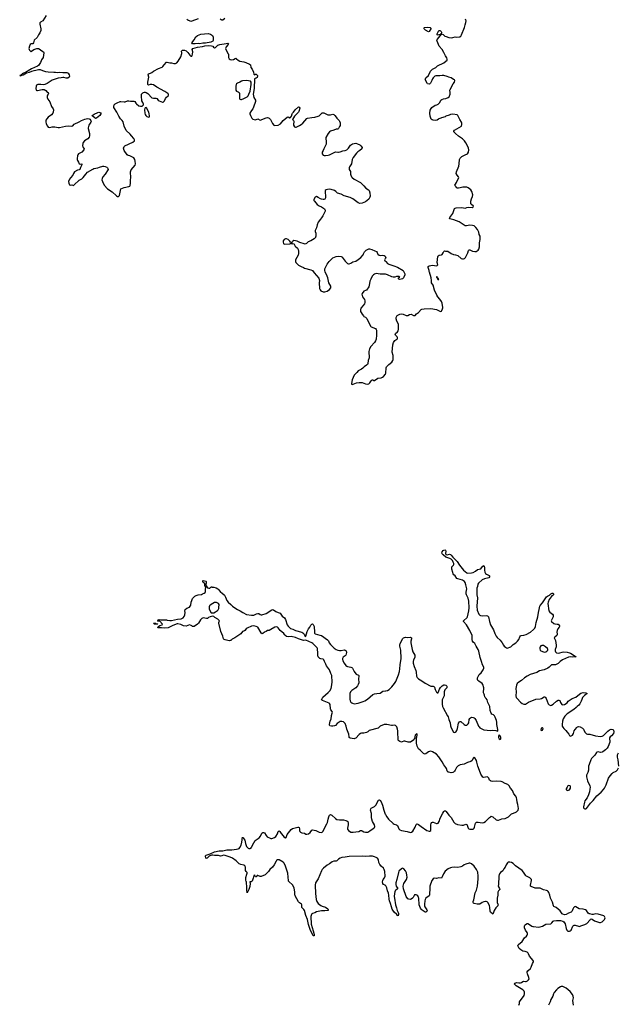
# Model space of a CAD drawing. Header units: inches. Extents: x 2143843 to 2212570, y 881249 to 1017455.
# Tile 23 of 54: x 2181030 to 2195708, y 922933 to 947058. Entities that reach past the tile are written whole.
import ezdxf

# ---------------------------------------------------------------- set-up
doc = ezdxf.new("R2010")
doc.units = ezdxf.units.IN
doc.header["$MEASUREMENT"] = 0
for name, color, linetype in [('C1982', 7, 'Continuous'), ('C1983', 7, 'Continuous'), ('C1984', 7, 'Continuous'), ('C1992', 7, 'Continuous'), ('C1993', 7, 'Continuous'), ('C1994', 7, 'Continuous')]:
    doc.layers.add(name, color=color, linetype=linetype)

msp = doc.modelspace()

# ---------------------------------------------------------------- linework, layer by layer
at = {"layer": 'C1982', "color": 6, "elevation": 400}
for points in [[(2190000, 929793), (2189970, 929793), (2189870, 929748), (2189817, 929703), (2189790, 929688), (2189629, 929651), (2189602, 929638), (2189567, 929610), (2189530, 929589), (2189470, 929577), (2189410, 929574), (2189390, 929568), (2189350, 929540), (2189270, 929456), (2189250, 929443), (2189230, 929437), (2189137, 929457), (2189111, 929471), (2189105, 929490), (2189099, 929550), (2189055, 929675), (2189039, 929750), (2189010, 929814), (2188970, 929852), (2188930, 929866), (2188890, 929859), (2188817, 929810), (2188770, 929762), (2188747, 929753), (2188710, 929746), (2188675, 929745), (2188638, 929758), (2188626, 929770), (2188624, 929790), (2188643, 929870), (2188667, 929930), (2188676, 930000)], [(2190000, 925840), (2189988, 925850), (2189950, 925870), (2189934, 925894), (2189927, 925930), (2189932, 925970), (2189946, 925994), (2189979, 926030), (2189993, 926070), (2189981, 926190), (2189970, 926233), (2189950, 926267), (2189890, 926316), (2189860, 926360), (2189837, 926410), (2189826, 926470), (2189819, 926490), (2189803, 926510), (2189772, 926532), (2189730, 926550), (2189680, 926560), (2189610, 926564), (2189510, 926558), (2189430, 926562), (2189110, 926557), (2189010, 926536), (2188930, 926527), (2188890, 926516), (2188849, 926491), (2188810, 926450), (2188790, 926442), (2188730, 926440), (2188694, 926426), (2188630, 926377), (2188570, 926342), (2188481, 926270), (2188450, 926237), (2188430, 926207), (2188347, 926010), (2188280, 925910), (2188271, 925849), (2188281, 925650), (2188300, 925500), (2188315, 925450), (2188347, 925407), (2188412, 925352), (2188450, 925335), (2188530, 925316), (2188589, 925270), (2188597, 925250), (2188590, 925232), (2188585, 925230), (2188510, 925221), (2188430, 925222), (2188310, 925201), (2188265, 925175), (2188210, 925160), (2188192, 925148), (2188184, 925136), (2188172, 925088), (2188178, 924898), (2188230, 924730), (2188250, 924641), (2188250, 924609), (2188230, 924610), (2188210, 924640), (2188150, 924769), (2188113, 924890), (2188089, 925010), (2188045, 925110), (2188015, 925235), (2188000, 925260), (2187962, 925290), (2187950, 925309), (2187947, 925367), (2187937, 925390), (2187890, 925418), (2187863, 925443), (2187786, 925590), (2187778, 925630), (2187775, 925690), (2187758, 925778), (2187728, 925850), (2187712, 925872), (2187641, 925930), (2187625, 925950), (2187619, 925970), (2187617, 926050), (2187602, 926150), (2187550, 926316), (2187513, 926390), (2187490, 926413), (2187390, 926472), (2187370, 926475), (2187348, 926472), (2187330, 926459), (2187318, 926442), (2187271, 926350), (2187230, 926294), (2187167, 926233), (2187130, 926184), (2187050, 926109), (2186950, 926067), (2186930, 926066), (2186870, 926091), (2186852, 926088), (2186830, 926056), (2186810, 926056), (2186790, 926105), (2186787, 926093), (2186770, 926087), (2186758, 926022), (2186727, 925953), (2186703, 925937), (2186673, 925930), (2186679, 925890), (2186670, 925823), (2186650, 925749), (2186610, 925662), (2186598, 925730), (2186600, 925790), (2186594, 925930), (2186585, 925945), (2186575, 925975), (2186573, 926010), (2186577, 926043), (2186598, 926122), (2186610, 926148), (2186610, 926166), (2186583, 926190), (2186570, 926209), (2186568, 926290), (2186550, 926325), (2186530, 926340), (2186450, 926360), (2186410, 926378), (2186341, 926450), (2186252, 926510), (2186190, 926538), (2186070, 926580), (2186030, 926585), (2185990, 926571), (2185950, 926565), (2185930, 926575), (2185901, 926581), (2185870, 926583), (2185810, 926578), (2185770, 926585), (2185730, 926585), (2185680, 926560), (2185630, 926515), (2185610, 926507), (2185595, 926515), (2185589, 926570), (2185599, 926590), (2185701, 926619), (2185810, 926671), (2185924, 926696), (2186010, 926696), (2186110, 926720), (2186230, 926719), (2186290, 926730), (2186350, 926732), (2186390, 926739), (2186410, 926750), (2186430, 926774), (2186461, 926830), (2186481, 926910), (2186490, 927032), (2186497, 927017), (2186510, 927011), (2186530, 926990), (2186550, 926956), (2186564, 926870), (2186590, 926800), (2186630, 926760), (2186650, 926752), (2186670, 926752), (2186710, 926772), (2186718, 926782), (2186768, 926892), (2186807, 926950), (2186906, 927014), (2186934, 927050), (2186970, 927127), (2186990, 927142), (2187010, 927146), (2187030, 927134), (2187072, 927070), (2187100, 927040), (2187170, 927002), (2187190, 926996), (2187210, 926995), (2187279, 927021), (2187310, 927042), (2187353, 927107), (2187370, 927168), (2187390, 927184), (2187410, 927169), (2187438, 927118), (2187490, 927058), (2187510, 927036), (2187550, 927011), (2187562, 927018), (2187588, 927092), (2187684, 927216), (2187722, 927238), (2187850, 927275), (2187870, 927274), (2187882, 927262), (2187891, 927231), (2187894, 927190), (2187900, 927170), (2187913, 927150), (2187930, 927139), (2187950, 927133), (2188010, 927128), (2188050, 927104), (2188070, 927100), (2188110, 927109), (2188150, 927143), (2188190, 927198), (2188210, 927206), (2188290, 927189), (2188370, 927149), (2188430, 927142), (2188450, 927152), (2188470, 927174), (2188518, 927282), (2188565, 927355), (2188575, 927385), (2188591, 927470), (2188610, 927526), (2188630, 927570), (2188650, 927583), (2188686, 927566), (2188770, 927485), (2188805, 927465), (2188870, 927455), (2188971, 927451), (2189030, 927440), (2189053, 927430), (2189072, 927410), (2189085, 927370), (2189084, 927330), (2189067, 927250), (2189070, 927222), (2189090, 927192), (2189150, 927154), (2189170, 927147), (2189210, 927148), (2189270, 927163), (2189349, 927171), (2189390, 927188), (2189410, 927190), (2189430, 927185), (2189470, 927162), (2189510, 927149), (2189550, 927147), (2189570, 927152), (2189619, 927181), (2189670, 927222), (2189714, 927246), (2189732, 927268), (2189737, 927290), (2189726, 927330), (2189683, 927410), (2189661, 927470), (2189655, 927510), (2189659, 927610), (2189635, 927690), (2189639, 927721), (2189645, 927735), (2189663, 927750), (2189730, 927779), (2189750, 927793), (2189766, 927814), (2189827, 927933), (2189850, 927945), (2189870, 927928), (2189890, 927896), (2189930, 927810), (2189962, 927690), (2189994, 927594), (2190000, 927584)]]:
    msp.add_lwpolyline(points, dxfattribs=at)
at = {"layer": 'C1983', "color": 6}
for points, elevation in [([(2189404, 940000), (2189395, 939990), (2189389, 939951), (2189390, 939905), (2189401, 939881), (2189430, 939846), (2189459, 939799), (2189470, 939787), (2189510, 939767), (2189538, 939738), (2189631, 939550), (2189651, 939530), (2189751, 939491), (2189770, 939470), (2189777, 939450), (2189781, 939330), (2189769, 939231), (2189754, 939186), (2189730, 939147), (2189643, 939050), (2189607, 938993), (2189591, 938930), (2189595, 938770), (2189575, 938710), (2189563, 938637), (2189555, 938610), (2189537, 938590), (2189473, 938550), (2189442, 938518), (2189410, 938495), (2189328, 938452), (2189296, 938410), (2189234, 938346), (2189207, 938290), (2189185, 938230), (2189165, 938145), (2189165, 938130), (2189170, 938126), (2189190, 938123), (2189210, 938127), (2189290, 938158), (2189352, 938168), (2189430, 938165), (2189510, 938135), (2189550, 938130), (2189590, 938135), (2189616, 938164), (2189650, 938213), (2189670, 938231), (2189690, 938231), (2189710, 938218), (2189730, 938218), (2189810, 938278), (2189890, 938282), (2189930, 938302), (2189950, 938318), (2189997, 938370), (2190000, 938377)], 500), ([(2188676, 930000), (2188677, 930010), (2188695, 930070), (2188696, 930090), (2188690, 930110), (2188658, 930150), (2188651, 930170), (2188642, 930282), (2188630, 930302), (2188618, 930310), (2188454, 930374), (2188432, 930390), (2188437, 930410), (2188464, 930456), (2188525, 930515), (2188597, 930570), (2188631, 930610), (2188664, 930670), (2188677, 930710), (2188694, 930830), (2188684, 930990), (2188659, 931039), (2188627, 931130), (2188550, 931230), (2188538, 931270), (2188507, 931330), (2188490, 931376), (2188470, 931392), (2188416, 931396), (2188390, 931406), (2188345, 931450), (2188340, 931470), (2188341, 931570), (2188332, 931610), (2188329, 931650), (2188322, 931670), (2188221, 931770), (2188194, 931790), (2188050, 931855), (2187990, 931847), (2187870, 931886), (2187790, 931921), (2187690, 931943), (2187610, 931936), (2187570, 931949), (2187534, 931974), (2187520, 931990), (2187510, 932016), (2187415, 932095), (2187370, 932159), (2187350, 932176), (2187330, 932181), (2187290, 932174), (2187190, 932113), (2187144, 932096), (2187106, 932090), (2187070, 932066), (2187030, 932054), (2186990, 932019), (2186970, 932013), (2186950, 932035), (2186871, 932171), (2186830, 932192), (2186770, 932203), (2186710, 932195), (2186609, 932150), (2186584, 932130), (2186550, 932088), (2186530, 932077), (2186490, 932068), (2186451, 932010), (2186430, 931991), (2186309, 931910), (2186241, 931879), (2186207, 931850), (2186190, 931843), (2186170, 931842), (2186070, 931860), (2186047, 931870), (2186031, 931890), (2186015, 931955), (2185964, 932070), (2185910, 932270), (2185910, 932292), (2185922, 932310), (2185928, 932330), (2185889, 932370), (2185813, 932413), (2185792, 932432), (2185770, 932441), (2185730, 932439), (2185702, 932430), (2185662, 932410), (2185646, 932394), (2185634, 932390), (2185610, 932388), (2185530, 932400), (2185494, 932386), (2185465, 932355), (2185412, 932270), (2185392, 932250), (2185310, 932192), (2185290, 932188), (2185270, 932193), (2185253, 932210), (2185238, 932218), (2185193, 932227), (2185110, 932202), (2185050, 932204), (2184983, 932243), (2184910, 932257), (2184890, 932255), (2184786, 932214), (2184707, 932170), (2184670, 932155), (2184589, 932149), (2184510, 932161), (2184445, 932155), (2184428, 932148), (2184418, 932170), (2184430, 932194), (2184468, 932212), (2184526, 932230), (2184535, 932250), (2184470, 932318), (2184423, 932323), (2184409, 932330), (2184423, 932337), (2184429, 932350), (2184450, 932359), (2184490, 932351), (2184510, 932355), (2184610, 932355), (2184630, 932353), (2184650, 932342), (2184710, 932341), (2184750, 932335), (2184830, 932357), (2184902, 932370), (2184990, 932378), (2185035, 932405), (2185063, 932437), (2185081, 932479), (2185085, 932530), (2185080, 932570), (2185090, 932610), (2185130, 932639), (2185194, 932666), (2185213, 932687), (2185224, 932716), (2185234, 932790), (2185247, 932830), (2185270, 932877), (2185290, 932904), (2185322, 932930), (2185359, 932950), (2185410, 932965), (2185484, 932976), (2185510, 932990), (2185554, 933006), (2185578, 933022), (2185587, 933050), (2185586, 933094), (2185594, 933154), (2185570, 933198), (2185566, 933246), (2185550, 933248), (2185530, 933265), (2185518, 933290), (2185518, 933310), (2185530, 933316), (2185598, 933298), (2185602, 933290), (2185602, 933250), (2185592, 933230), (2185598, 933218), (2185603, 933183), (2185618, 933158), (2185639, 933139), (2185670, 933128), (2185690, 933130), (2185710, 933146), (2185726, 933150), (2185730, 933174), (2185738, 933158), (2185753, 933153), (2185789, 933151), (2185850, 933136), (2185890, 933114), (2185915, 933090), (2185955, 933035), (2185990, 933015), (2186050, 932954), (2186078, 932910), (2186089, 932868), (2186108, 932828), (2186145, 932785), (2186211, 932731), (2186247, 932687), (2186309, 932649), (2186370, 932603), (2186436, 932576), (2186500, 932530), (2186590, 932488), (2186710, 932470), (2186770, 932469), (2186790, 932473), (2186840, 932500), (2186870, 932508), (2186890, 932506), (2186930, 932483), (2186950, 932477), (2186970, 932478), (2187070, 932505), (2187210, 932595), (2187230, 932605), (2187250, 932600), (2187310, 932557), (2187370, 932537), (2187413, 932513), (2187434, 932494), (2187470, 932442), (2187520, 932400), (2187545, 932365), (2187590, 932227), (2187610, 932197), (2187650, 932155), (2187670, 932142), (2187726, 932126), (2187790, 932094), (2187952, 932052), (2187976, 932036), (2188005, 932005), (2188030, 931948), (2188050, 931952), (2188079, 932070), (2188108, 932130), (2188143, 932170), (2188170, 932224), (2188190, 932247), (2188210, 932255), (2188230, 932238), (2188249, 932190), (2188256, 932050), (2188262, 932030), (2188279, 932010), (2188330, 931990), (2188390, 931981), (2188430, 931968), (2188580, 931860), (2188598, 931838), (2188621, 931790), (2188650, 931753), (2188743, 931663), (2188790, 931628), (2188830, 931610), (2188870, 931603), (2188916, 931604), (2188990, 931615), (2189010, 931610), (2189032, 931590), (2189040, 931550), (2189025, 931490), (2189010, 931470), (2188963, 931437), (2188946, 931410), (2188944, 931390), (2188956, 931350), (2188990, 931291), (2189030, 931235), (2189050, 931215), (2189070, 931207), (2189150, 931195), (2189170, 931186), (2189190, 931170), (2189230, 931088), (2189250, 931059), (2189284, 931024), (2189337, 930997), (2189343, 930990), (2189347, 930970), (2189340, 930910), (2189343, 930810), (2189332, 930768), (2189310, 930733), (2189270, 930689), (2189170, 930623), (2189144, 930590), (2189128, 930552), (2189121, 930450), (2189123, 930410), (2189133, 930370), (2189150, 930340), (2189170, 930319), (2189190, 930308), (2189230, 930298), (2189330, 930314), (2189456, 930350), (2189490, 930366), (2189555, 930410), (2189690, 930522), (2189730, 930538), (2189788, 930548), (2189870, 930555), (2189938, 930602), (2190000, 930611)], 400)]:
    msp.add_lwpolyline(points, dxfattribs=dict(at, elevation=elevation))
at = {"layer": 'C1983', "color": 6, "elevation": 400}
for points in [[(2185830, 932779), (2185810, 932776), (2185763, 932757), (2185704, 932716), (2185685, 932695), (2185674, 932670), (2185673, 932650), (2185680, 932620), (2185717, 932537), (2185729, 932529), (2185750, 932522), (2185790, 932528), (2185833, 932547), (2185880, 932580), (2185899, 932602), (2185910, 932630), (2185913, 932670), (2185925, 932710), (2185925, 932730), (2185907, 932750), (2185855, 932775)], [(2184410, 932246), (2184330, 932248), (2184322, 932262), (2184309, 932270), (2184370, 932274), (2184378, 932258), (2184410, 932252), (2184414, 932250)]]:
    msp.add_lwpolyline(points, close=True, dxfattribs=at)
at = {"layer": 'C1984', "color": 6, "elevation": 500}
for points in [[(2181680, 947160), (2181596, 947030), (2181539, 947001), (2181523, 946977), (2181521, 946950), (2181546, 946830), (2181545, 946790), (2181523, 946737), (2181491, 946690), (2181456, 946625), (2181388, 946552), (2181366, 946494), (2181352, 946470), (2181310, 946466), (2181290, 946446), (2181270, 946406), (2181258, 946350), (2181262, 946330), (2181272, 946310), (2181310, 946274), (2181318, 946290), (2181374, 946326), (2181448, 946352), (2181470, 946354), (2181490, 946352), (2181510, 946342), (2181572, 946292), (2181611, 946270), (2181623, 946243), (2181612, 946190), (2181607, 946130), (2181565, 946075), (2181553, 946050), (2181544, 946010), (2181490, 945935), (2181470, 945916), (2181323, 945857), (2181173, 945767), (2181125, 945750), (2181093, 945730), (2181083, 945717), (2181063, 945710), (2181058, 945702), (2181030, 945691), (2181030, 945687), (2181042, 945682), (2181070, 945688), (2181081, 945699), (2181118, 945710), (2181201, 945759), (2181270, 945770), (2181325, 945795), (2181386, 945814), (2181430, 945819), (2181490, 945836), (2181534, 945834), (2181590, 945810), (2181665, 945790), (2181730, 945779), (2181870, 945770), (2181910, 945772), (2181953, 945767), (2182010, 945775), (2182090, 945767), (2182190, 945765), (2182219, 945750), (2182247, 945707), (2182255, 945670), (2182247, 945650), (2182213, 945627), (2182166, 945626), (2182110, 945642), (2182090, 945642), (2182050, 945632), (2181970, 945629), (2181827, 945573), (2181704, 945496), (2181650, 945472), (2181610, 945464), (2181549, 945469), (2181474, 945466), (2181443, 945450), (2181431, 945430), (2181428, 945368), (2181435, 945335), (2181450, 945321), (2181470, 945319), (2181585, 945345), (2181630, 945345), (2181670, 945325), (2181705, 945285), (2181725, 945270), (2181736, 945250), (2181731, 945230), (2181711, 945210), (2181701, 945190), (2181701, 945150), (2181718, 945110), (2181766, 945045), (2181814, 944930), (2181855, 944870), (2181863, 944850), (2181854, 944790), (2181843, 944770), (2181807, 944730), (2181730, 944666), (2181694, 944630), (2181670, 944595), (2181670, 944554), (2181681, 944510), (2181710, 944445), (2181730, 944426), (2181770, 944416), (2181829, 944431), (2181870, 944435), (2181890, 944435), (2181970, 944419), (2182010, 944417), (2182150, 944446), (2182233, 944453), (2182291, 944451), (2182330, 944461), (2182366, 944494), (2182490, 944558), (2182543, 944590), (2182630, 944623), (2182694, 944634), (2182730, 944631), (2182750, 944618), (2182776, 944590), (2182781, 944570), (2182775, 944550), (2182725, 944475), (2182708, 944410), (2182708, 944388), (2182741, 944270), (2182743, 944210), (2182737, 944183), (2182701, 944139), (2182623, 944090), (2182586, 944050), (2182577, 944023), (2182572, 943970), (2182575, 943950), (2182585, 943930), (2182613, 943890), (2182604, 943870), (2182550, 943815), (2182470, 943769), (2182455, 943750), (2182447, 943730), (2182436, 943650), (2182437, 943630), (2182446, 943605), (2182471, 943570), (2182490, 943522), (2182510, 943518), (2182550, 943522), (2182558, 943510), (2182556, 943504), (2182523, 943437), (2182506, 943390), (2182490, 943379), (2182450, 943373), (2182378, 943330), (2182346, 943290), (2182330, 943249), (2182274, 943186), (2182251, 943150), (2182231, 943090), (2182233, 943050), (2182250, 943011), (2182270, 943007), (2182310, 943015), (2182350, 942999), (2182370, 943008), (2182490, 943123), (2182550, 943158), (2182589, 943190), (2182648, 943272), (2182696, 943324), (2182823, 943397), (2182850, 943410), (2182948, 943432), (2182990, 943448), (2183070, 943467), (2183091, 943471), (2183130, 943463), (2183167, 943447), (2183185, 943430), (2183195, 943410), (2183196, 943390), (2183122, 943270), (2183072, 943208), (2183051, 943170), (2183047, 943130), (2183057, 943090), (2183105, 943005), (2183185, 942910), (2183300, 942840), (2183401, 942741), (2183430, 942726), (2183450, 942725), (2183470, 942738), (2183477, 942750), (2183489, 942790), (2183501, 942870), (2183514, 942910), (2183594, 942946), (2183710, 942971), (2183730, 942981), (2183741, 942999), (2183747, 943050), (2183747, 943130), (2183758, 943182), (2183746, 943334), (2183763, 943377), (2183863, 943497), (2183870, 943530), (2183862, 943590), (2183850, 943633), (2183825, 943670), (2183810, 943684), (2183730, 943725), (2183690, 943732), (2183663, 943750), (2183593, 943850), (2183576, 943910), (2183590, 943947), (2183610, 943965), (2183802, 944058), (2183842, 944090), (2183849, 944110), (2183841, 944130), (2183826, 944150), (2183768, 944208), (2183735, 944250), (2183642, 944342), (2183594, 944450), (2183570, 944553), (2183546, 944590), (2183504, 944630), (2183460, 944690), (2183413, 944790), (2183341, 944910), (2183337, 944930), (2183348, 944972), (2183370, 944998), (2183422, 945018), (2183490, 945054), (2183510, 945055), (2183590, 945044), (2183613, 945047), (2183670, 945067), (2183710, 945071), (2183750, 945059), (2183830, 945065), (2183850, 945051), (2183876, 945015), (2183896, 944996), (2183950, 944951), (2183990, 944937), (2184010, 944936), (2184030, 944941), (2184050, 944952), (2184062, 944970), (2184064, 944990), (2184049, 945030), (2184028, 945068), (2184022, 945090), (2184014, 945170), (2184015, 945210), (2184021, 945230), (2184050, 945265), (2184070, 945277), (2184090, 945282), (2184110, 945283), (2184130, 945277), (2184170, 945251), (2184270, 945144), (2184310, 945132), (2184372, 945132), (2184390, 945123), (2184422, 945090), (2184451, 945070), (2184530, 945039), (2184550, 945038), (2184557, 945043), (2184580, 945070), (2184603, 945130), (2184630, 945163), (2184670, 945192), (2184679, 945210), (2184679, 945230), (2184664, 945250), (2184590, 945298), (2184390, 945405), (2184310, 945465), (2184270, 945472), (2184230, 945469), (2184190, 945457), (2184170, 945468), (2184171, 945530), (2184193, 945647), (2184182, 945710), (2184185, 945730), (2184236, 945744), (2184270, 945760), (2184310, 945794), (2184437, 945863), (2184526, 945894), (2184542, 945910), (2184569, 945950), (2184630, 946015), (2184650, 946015), (2184710, 945997), (2184750, 945997), (2184810, 945985), (2184850, 945988), (2184881, 945999), (2184920, 946040), (2184985, 946150), (2185009, 946230), (2185009, 946250), (2184999, 946270), (2184999, 946290), (2185022, 946310), (2185070, 946313), (2185110, 946298), (2185157, 946257), (2185198, 946190), (2185230, 946167), (2185250, 946166), (2185260, 946180), (2185270, 946214), (2185272, 946272), (2185261, 946330), (2185276, 946350), (2185390, 946385), (2185510, 946401), (2185570, 946415), (2185662, 946422), (2185730, 946417), (2185763, 946410), (2185783, 946383), (2185810, 946367), (2185830, 946375), (2185850, 946391), (2185888, 946430), (2185935, 946450), (2186090, 946478), (2186130, 946479), (2186147, 946470), (2186143, 946450), (2186095, 946390), (2186084, 946370), (2186080, 946350), (2186086, 946330), (2186119, 946270), (2186133, 946233), (2186147, 946210), (2186154, 946174), (2186153, 946130), (2186170, 946097), (2186190, 946085), (2186230, 946078), (2186270, 946086), (2186310, 946108), (2186330, 946111), (2186350, 946099), (2186390, 946064), (2186430, 946040), (2186526, 946026), (2186578, 946010), (2186668, 945968), (2186690, 945951), (2186696, 945890), (2186730, 945845), (2186759, 945770), (2186770, 945722), (2186790, 945706), (2186810, 945722), (2186830, 945720), (2186859, 945690), (2186862, 945670), (2186850, 945644), (2186830, 945625), (2186803, 945617), (2186791, 945609), (2186782, 945370), (2186758, 945230), (2186759, 945190), (2186771, 945151), (2186810, 945090), (2186810, 945050), (2186763, 944917), (2186743, 944877), (2186710, 944833), (2186675, 944770), (2186674, 944750), (2186690, 944711), (2186725, 944645), (2186750, 944621), (2186810, 944607), (2186870, 944627), (2186930, 944597), (2187070, 944650), (2187110, 944658), (2187130, 944656), (2187150, 944647), (2187183, 944610), (2187231, 944511), (2187262, 944470), (2187290, 944466), (2187370, 944471), (2187423, 944510), (2187493, 944587), (2187590, 944667), (2187610, 944676), (2187650, 944651), (2187670, 944663), (2187695, 944690), (2187712, 944750), (2187723, 944770), (2187747, 944793), (2187784, 944850), (2187870, 944921), (2187893, 944913), (2187899, 944890), (2187876, 944810), (2187863, 944790), (2187798, 944730), (2187765, 944690), (2187721, 944610), (2187741, 944590), (2187748, 944568), (2187750, 944550), (2187743, 944510), (2187747, 944470), (2187770, 944431), (2187790, 944421), (2187810, 944424), (2187890, 944465), (2187930, 944491), (2187970, 944525), (2188070, 944633), (2188090, 944646), (2188190, 944664), (2188270, 944670), (2188350, 944690), (2188370, 944703), (2188430, 944763), (2188450, 944774), (2188470, 944777), (2188490, 944773), (2188589, 944729), (2188610, 944725), (2188655, 944725), (2188710, 944741), (2188730, 944732), (2188757, 944710), (2188791, 944671), (2188805, 944645), (2188860, 944590), (2188874, 944570), (2188888, 944532), (2188891, 944469), (2188870, 944438), (2188851, 944390), (2188830, 944375), (2188790, 944378), (2188732, 944350), (2188655, 944330), (2188630, 944312), (2188590, 944270), (2188536, 944170), (2188534, 944150), (2188547, 944070), (2188541, 944010), (2188487, 943890), (2188474, 943850), (2188447, 943810), (2188443, 943770), (2188470, 943741), (2188494, 943734), (2188530, 943731), (2188590, 943737), (2188629, 943750), (2188770, 943824), (2188830, 943810), (2188850, 943810), (2188890, 943820), (2188950, 943847), (2189010, 943854), (2189050, 943872), (2189074, 943890), (2189090, 943906), (2189140, 943980), (2189162, 943998), (2189190, 944014), (2189230, 944026), (2189270, 944029), (2189310, 944020), (2189371, 943990), (2189396, 943970), (2189425, 943930), (2189426, 943910), (2189416, 943890), (2189374, 943850), (2189322, 943818), (2189288, 943790), (2189210, 943684), (2189184, 943630), (2189164, 943530), (2189115, 943450), (2189106, 943430), (2189106, 943410), (2189111, 943390), (2189141, 943341), (2189141, 943270), (2189147, 943250), (2189167, 943210), (2189183, 943190), (2189230, 943147), (2189390, 943066), (2189471, 942990), (2189520, 942930), (2189586, 942886), (2189601, 942870), (2189613, 942813), (2189622, 942730), (2189619, 942710), (2189610, 942690), (2189590, 942664), (2189510, 942598), (2189430, 942562), (2189370, 942558), (2189330, 942570), (2189199, 942670), (2189130, 942700), (2188990, 942745), (2188910, 942784), (2188825, 942805), (2188804, 942824), (2188783, 942850), (2188750, 942873), (2188670, 942895), (2188615, 942905), (2188579, 942901), (2188545, 942890), (2188521, 942870), (2188531, 942690), (2188510, 942662), (2188490, 942649), (2188470, 942649), (2188430, 942659), (2188407, 942667), (2188350, 942704), (2188310, 942722), (2188272, 942708), (2188246, 942654), (2188246, 942630), (2188256, 942610), (2188323, 942530), (2188370, 942497), (2188433, 942473), (2188483, 942443), (2188504, 942424), (2188517, 942390), (2188517, 942370), (2188507, 942330), (2188467, 942250), (2188430, 942199), (2188406, 942174), (2188350, 942094), (2188322, 942030), (2188310, 941958), (2188278, 941890), (2188279, 941870), (2188291, 941830), (2188291, 941750), (2188287, 941730), (2188280, 941720), (2188248, 941692), (2188170, 941641), (2188106, 941614), (2188059, 941570), (2188030, 941561), (2188003, 941563), (2187896, 941596), (2187830, 941633), (2187755, 941645), (2187730, 941634), (2187710, 941598), (2187690, 941595), (2187670, 941608), (2187650, 941635), (2187610, 941669), (2187570, 941689), (2187550, 941689), (2187511, 941670), (2187490, 941638), (2187487, 941610), (2187501, 941570), (2187510, 941563), (2187530, 941559), (2187650, 941568), (2187670, 941578), (2187710, 941574), (2187730, 941566), (2187751, 941570), (2187785, 941510), (2187838, 941458), (2187858, 941430), (2187865, 941385), (2187867, 941330), (2187859, 941290), (2187795, 941170), (2187791, 941150), (2187794, 941130), (2187805, 941110), (2187870, 941045), (2187930, 941014), (2187992, 940990), (2188011, 940971), (2188170, 940930), (2188210, 940910), (2188250, 940855), (2188361, 940721), (2188379, 940670), (2188375, 940610), (2188383, 940470), (2188398, 940438), (2188418, 940418), (2188470, 940393), (2188511, 940391), (2188570, 940404), (2188630, 940445), (2188656, 940490), (2188660, 940510), (2188656, 940530), (2188608, 940608), (2188585, 940730), (2188570, 940775), (2188521, 940881), (2188512, 940910), (2188510, 940950), (2188566, 941070), (2188615, 941130), (2188682, 941198), (2188710, 941220), (2188750, 941242), (2188787, 941253), (2188850, 941261), (2188916, 941256), (2188930, 941251), (2188940, 941240), (2189010, 941141), (2189030, 941124), (2189064, 941084), (2189090, 941075), (2189110, 941077), (2189150, 941095), (2189195, 941125), (2189270, 941142), (2189330, 941178), (2189394, 941230), (2189450, 941297), (2189463, 941317), (2189485, 941370), (2189501, 941390), (2189528, 941412), (2189590, 941446), (2189610, 941446), (2189663, 941423), (2189738, 941398), (2189777, 941377), (2189796, 941356), (2189800, 941330), (2189813, 941310), (2189846, 941286), (2189870, 941283), (2189930, 941288), (2189970, 941280), (2189990, 941261), (2190000, 941240)], [(2185410, 947081), (2185250, 947018), (2185230, 947017), (2185210, 947024), (2185149, 947050), (2185125, 947065)], [(2186061, 947090), (2186010, 947046), (2185990, 947047), (2185970, 947055), (2185949, 947070)], [(2190000, 941209), (2189986, 941190), (2189979, 941170), (2189987, 941150), (2190000, 941139)], [(2190000, 940821), (2189990, 940825), (2189870, 940821), (2189770, 940835), (2189730, 940826), (2189706, 940810), (2189670, 940770), (2189637, 940703), (2189618, 940650), (2189610, 940590), (2189588, 940510), (2189530, 940433), (2189510, 940419), (2189466, 940410), (2189431, 940350), (2189423, 940330), (2189433, 940270), (2189482, 940202), (2189492, 940170), (2189495, 940130), (2189483, 940097), (2189404, 940000)]]:
    msp.add_lwpolyline(points, dxfattribs=at)
for points in [[(2185450, 946470), (2185408, 946472), (2185330, 946465), (2185270, 946470), (2185254, 946490), (2185312, 946568), (2185350, 946636), (2185390, 946674), (2185475, 946705), (2185650, 946720), (2185710, 946705), (2185736, 946690), (2185757, 946670), (2185776, 946630), (2185778, 946610), (2185775, 946550), (2185764, 946530), (2185713, 946507), (2185590, 946485), (2185519, 946481)], [(2186590, 945566), (2186490, 945559), (2186470, 945554), (2186430, 945529), (2186370, 945504), (2186350, 945485), (2186342, 945470), (2186329, 945429), (2186326, 945366), (2186330, 945332), (2186350, 945307), (2186390, 945287), (2186411, 945270), (2186419, 945250), (2186417, 945130), (2186430, 945107), (2186450, 945099), (2186470, 945104), (2186530, 945125), (2186610, 945168), (2186630, 945190), (2186651, 945230), (2186679, 945310), (2186702, 945470), (2186704, 945530), (2186688, 945550)], [(2182890, 944639), (2182869, 944649), (2182815, 944690), (2182809, 944710), (2182829, 944730), (2182860, 944740), (2182950, 944785), (2182974, 944790), (2183017, 944777), (2183022, 944770), (2183019, 944750), (2182993, 944710), (2182910, 944645)], [(2184130, 944909), (2184110, 944902), (2184095, 944885), (2184091, 944850), (2184098, 944770), (2184110, 944731), (2184124, 944710), (2184150, 944688), (2184190, 944671), (2184210, 944678), (2184217, 944690), (2184216, 944704), (2184209, 944750), (2184196, 944790), (2184142, 944902)]]:
    msp.add_lwpolyline(points, close=True, dxfattribs=at)
at = {"layer": 'C1992', "color": 6, "elevation": 400}
for points in [[(2191521, 930000), (2191535, 929975), (2191553, 929910), (2191584, 929830), (2191594, 929754), (2191608, 929710), (2191665, 929605), (2191690, 929594), (2191710, 929599), (2191730, 929615), (2191750, 929645), (2191769, 929691), (2191790, 929818), (2191810, 929857), (2191830, 929864), (2191850, 929859), (2191930, 929786), (2191950, 929775), (2191990, 929775), (2192010, 929786), (2192030, 929805), (2192045, 929830), (2192054, 929910), (2192064, 929936), (2192084, 929956), (2192110, 929965), (2192150, 929959), (2192170, 929950), (2192190, 929934), (2192221, 929890), (2192281, 929750), (2192294, 929730), (2192313, 929710), (2192410, 929655), (2192570, 929643), (2192632, 929652), (2192702, 929642), (2192750, 929622), (2192756, 929624), (2192757, 929670), (2192729, 929790), (2192730, 929850), (2192724, 929890), (2192690, 929969), (2192673, 930000)], [(2194403, 930000), (2194396, 929990), (2194357, 929930), (2194340, 929870), (2194328, 929790), (2194329, 929770), (2194334, 929750), (2194350, 929724), (2194376, 929690), (2194425, 929645), (2194450, 929602), (2194491, 929552), (2194510, 929516), (2194530, 929507), (2194554, 929510), (2194587, 929530), (2194606, 929570), (2194624, 929630), (2194646, 929670), (2194690, 929718), (2194710, 929733), (2194730, 929740), (2194773, 929733), (2194830, 929703), (2194853, 929673), (2194890, 929602), (2194930, 929558), (2194950, 929550), (2195010, 929554), (2195150, 929515), (2195270, 929494), (2195310, 929500), (2195342, 929518), (2195450, 929628), (2195490, 929655), (2195534, 929674), (2195570, 929665), (2195587, 929647), (2195599, 929610), (2195591, 929571), (2195541, 929510), (2195510, 929487), (2195494, 929466), (2195492, 929430), (2195504, 929390), (2195504, 929356), (2195459, 929250), (2195434, 929210), (2195396, 929170), (2195330, 929121), (2195310, 929111), (2195270, 929104), (2195210, 929122), (2195185, 929115), (2195170, 929102), (2195130, 929040), (2195050, 928955), (2195035, 928925), (2194996, 928810), (2194975, 928765), (2194973, 928750), (2194979, 928710), (2194975, 928670), (2194958, 928610), (2194930, 928550), (2194926, 928530), (2194927, 928510), (2194956, 928410), (2195012, 928290), (2195014, 928250), (2195010, 928204), (2195000, 928140), (2194976, 928064), (2194942, 927990), (2194890, 927915), (2194881, 927890), (2194858, 927770), (2194857, 927750), (2194871, 927730), (2194890, 927722), (2194910, 927722), (2194930, 927730), (2195030, 927861), (2195090, 927924), (2195180, 928040), (2195285, 928135), (2195343, 928197), (2195369, 928231), (2195411, 928310), (2195470, 928470), (2195510, 928532), (2195556, 928590), (2195585, 928610), (2195658, 928642), (2195690, 928679), (2195713, 928730)], [(2190000, 927584), (2190030, 927530), (2190074, 927470), (2190184, 927364), (2190211, 927351), (2190270, 927332), (2190290, 927317), (2190330, 927235), (2190350, 927209), (2190390, 927193), (2190530, 927168), (2190610, 927145), (2190639, 927150), (2190670, 927176), (2190726, 927270), (2190750, 927338), (2190770, 927352), (2190790, 927349), (2190810, 927340), (2190873, 927290), (2191010, 927194), (2191070, 927175), (2191090, 927177), (2191107, 927193), (2191112, 927208), (2191109, 927331), (2191117, 927363), (2191130, 927388), (2191150, 927400), (2191170, 927397), (2191250, 927367), (2191270, 927366), (2191290, 927373), (2191318, 927410), (2191342, 927490), (2191403, 927617), (2191430, 927658), (2191450, 927676), (2191470, 927674), (2191490, 927655), (2191550, 927570), (2191608, 927508), (2191675, 927395), (2191704, 927364), (2191762, 927342), (2191870, 927320), (2191910, 927325), (2191970, 927344), (2191990, 927340), (2192004, 927324), (2192030, 927246), (2192045, 927230), (2192070, 927223), (2192110, 927221), (2192150, 927228), (2192170, 927246), (2192183, 927270), (2192210, 927370), (2192228, 927392), (2192250, 927399), (2192270, 927400), (2192370, 927381), (2192410, 927389), (2192450, 927409), (2192550, 927512), (2192570, 927529), (2192590, 927539), (2192610, 927538), (2192630, 927528), (2192710, 927455), (2192744, 927444), (2192770, 927446), (2192850, 927474), (2192930, 927485), (2192970, 927502), (2193014, 927526), (2193090, 927597), (2193110, 927610), (2193177, 927630), (2193210, 927649), (2193230, 927664), (2193250, 927690), (2193258, 927730), (2193247, 927830), (2193230, 927890), (2193221, 927961), (2193213, 927993), (2193194, 928030), (2193148, 928088), (2193115, 928170), (2193066, 928230), (2193028, 928288), (2192995, 928315), (2192930, 928342), (2192861, 928381), (2192832, 928392), (2192710, 928404), (2192630, 928394), (2192590, 928399), (2192570, 928410), (2192549, 928429), (2192530, 928474), (2192510, 928501), (2192490, 928508), (2192410, 928489), (2192390, 928500), (2192337, 928570), (2192301, 928661), (2192264, 928764), (2192243, 928870), (2192230, 928909), (2192190, 928971), (2192170, 928987), (2192150, 928965), (2192121, 928910), (2192094, 928886), (2192010, 928859), (2191930, 928818), (2191830, 928801), (2191785, 928775), (2191744, 928736), (2191710, 928672), (2191690, 928646), (2191670, 928624), (2191650, 928611), (2191610, 928607), (2191550, 928617), (2191530, 928625), (2191512, 928650), (2191495, 928710), (2191479, 928739), (2191430, 928798), (2191392, 928872), (2191310, 928997), (2191250, 929060), (2191150, 929120), (2191110, 929132), (2191078, 929130), (2191050, 929120), (2190989, 929071), (2190970, 929064), (2190950, 929068), (2190930, 929082), (2190850, 929164), (2190812, 929192), (2190776, 929256), (2190760, 929330), (2190758, 929402), (2190762, 929450), (2190779, 929530), (2190779, 929550), (2190770, 929559), (2190750, 929556), (2190728, 929530), (2190716, 929490), (2190717, 929463), (2190706, 929434), (2190692, 929410), (2190610, 929359), (2190590, 929353), (2190554, 929354), (2190470, 929378), (2190450, 929380), (2190410, 929363), (2190390, 929360), (2190355, 929370), (2190324, 929390), (2190310, 929409), (2190307, 929427), (2190299, 929590), (2190300, 929630), (2190294, 929674), (2190274, 929734), (2190257, 929757), (2190245, 929765), (2190229, 929769), (2190170, 929761), (2190150, 929762), (2190033, 929793), (2190000, 929793)], [(2195717, 928770), (2195701, 928921), (2195687, 928990), (2195691, 929049), (2195710, 929095)], [(2193270, 922910), (2193286, 922950), (2193289, 922991), (2193400, 923150), (2193411, 923190), (2193408, 923230), (2193396, 923256), (2193370, 923286), (2193202, 923390), (2193176, 923410), (2193163, 923430), (2193173, 923450), (2193197, 923463), (2193213, 923467), (2193270, 923457), (2193310, 923459), (2193334, 923466), (2193370, 923494), (2193390, 923501), (2193430, 923494), (2193450, 923496), (2193478, 923510), (2193506, 923534), (2193519, 923561), (2193518, 923590), (2193479, 923679), (2193472, 923710), (2193474, 923730), (2193486, 923754), (2193551, 923810), (2193570, 923846), (2193606, 923934), (2193628, 923970), (2193630, 923990), (2193619, 924010), (2193530, 924110), (2193509, 924170), (2193497, 924190), (2193470, 924210), (2193425, 924225), (2193370, 924236), (2193314, 924266), (2193280, 924300), (2193257, 924337), (2193245, 924370), (2193249, 924390), (2193258, 924402), (2193350, 924470), (2193410, 924564), (2193459, 924601), (2193475, 924625), (2193483, 924650), (2193481, 924670), (2193472, 924690), (2193430, 924750), (2193404, 924810), (2193405, 924850), (2193416, 924870), (2193436, 924890), (2193470, 924910), (2193490, 924911), (2193530, 924890), (2193590, 924850), (2193610, 924841), (2193630, 924836), (2193753, 924827), (2193790, 924828), (2193851, 924850), (2193930, 924893), (2194050, 924908), (2194079, 924930), (2194107, 924970), (2194130, 924981), (2194190, 924990), (2194290, 924986), (2194348, 924968), (2194372, 924950), (2194389, 924929), (2194401, 924901), (2194426, 924794), (2194446, 924746), (2194470, 924727), (2194510, 924723), (2194531, 924730), (2194555, 924750), (2194596, 924850), (2194610, 924868), (2194626, 924874), (2194650, 924876), (2194730, 924844), (2194750, 924842), (2194810, 924868), (2194890, 924888), (2194932, 924910), (2195015, 925005), (2195030, 925018), (2195050, 925026), (2195070, 925022), (2195122, 924982), (2195148, 924970), (2195198, 924958), (2195250, 924938), (2195270, 924937), (2195310, 924955), (2195370, 925010), (2195381, 925030), (2195384, 925050), (2195380, 925070), (2195368, 925088), (2195350, 925098), (2195210, 925142), (2195150, 925148), (2195090, 925133), (2195070, 925133), (2195010, 925146), (2194990, 925154), (2194971, 925170), (2194930, 925229), (2194903, 925250), (2194850, 925263), (2194750, 925271), (2194670, 925323), (2194650, 925330), (2194630, 925324), (2194610, 925301), (2194590, 925262), (2194577, 925223), (2194570, 925210), (2194550, 925192), (2194490, 925170), (2194430, 925131), (2194390, 925128), (2194350, 925140), (2194330, 925154), (2194282, 925222), (2194182, 925302), (2194130, 925333), (2194117, 925350), (2194095, 925435), (2194081, 925470), (2194042, 925530), (2194026, 925610), (2194005, 925670), (2193990, 925694), (2193970, 925712), (2193950, 925721), (2193877, 925737), (2193790, 925775), (2193750, 925781), (2193670, 925778), (2193570, 925817), (2193556, 925830), (2193551, 925850), (2193580, 925970), (2193577, 925990), (2193564, 926010), (2193536, 926030), (2193442, 926082), (2193430, 926094), (2193384, 926170), (2193347, 926210), (2193187, 926330), (2193130, 926387), (2193090, 926406), (2193046, 926414), (2193010, 926413), (2192990, 926401), (2192958, 926350), (2192936, 926290), (2192899, 926250), (2192875, 926205), (2192820, 926160), (2192796, 926130), (2192786, 926110), (2192779, 926070), (2192782, 926010), (2192772, 925930), (2192773, 925870), (2192765, 925830), (2192769, 925810), (2192797, 925770), (2192802, 925750), (2192790, 925730), (2192770, 925710), (2192757, 925683), (2192754, 925610), (2192739, 925530), (2192734, 925454), (2192736, 925430), (2192756, 925390), (2192760, 925370), (2192752, 925348), (2192703, 925297), (2192665, 925230), (2192642, 925158), (2192630, 925143), (2192572, 925190), (2192564, 925204), (2192561, 925310), (2192552, 925350), (2192516, 925416), (2192490, 925441), (2192470, 925451), (2192450, 925453), (2192410, 925448), (2192370, 925431), (2192310, 925389), (2192283, 925383), (2192250, 925385), (2192170, 925402), (2192161, 925410), (2192151, 925430), (2192151, 925450), (2192163, 925490), (2192194, 925666), (2192227, 925733), (2192253, 925827), (2192273, 926007), (2192274, 926070), (2192260, 926170), (2192250, 926200), (2192230, 926239), (2192170, 926317), (2192110, 926372), (2192090, 926385), (2192070, 926391), (2192050, 926391), (2191970, 926371), (2191931, 926350), (2191890, 926316), (2191850, 926299), (2191770, 926287), (2191690, 926297), (2191630, 926289), (2191590, 926279), (2191533, 926250), (2191465, 926195), (2191420, 926130), (2191390, 926057), (2191370, 926024), (2191310, 926034), (2191250, 926019), (2191190, 926021), (2191167, 926010), (2191136, 925964), (2191089, 925830), (2191084, 925790), (2191085, 925730), (2191075, 925670), (2191075, 925610), (2191070, 925590), (2190990, 925531), (2190970, 925498), (2190962, 925470), (2190953, 925390), (2190954, 925350), (2190965, 925325), (2191016, 925250), (2191021, 925230), (2191014, 925206), (2190990, 925191), (2190970, 925192), (2190900, 925240), (2190879, 925259), (2190858, 925290), (2190839, 925330), (2190826, 925370), (2190814, 925530), (2190810, 925552), (2190790, 925594), (2190770, 925610), (2190750, 925615), (2190730, 925618), (2190710, 925612), (2190676, 925550), (2190659, 925530), (2190631, 925509), (2190610, 925505), (2190570, 925507), (2190550, 925519), (2190510, 925573), (2190443, 925763), (2190434, 925830), (2190438, 925862), (2190449, 925891), (2190515, 925990), (2190527, 926050), (2190526, 926094), (2190514, 926154), (2190490, 926206), (2190450, 926253), (2190430, 926263), (2190410, 926266), (2190390, 926254), (2190330, 926197), (2190316, 926164), (2190281, 925990), (2190254, 925906), (2190256, 925870), (2190265, 925830), (2190302, 925770), (2190287, 925753), (2190250, 925733), (2190233, 925710), (2190225, 925690), (2190218, 925650), (2190214, 925574), (2190218, 925530), (2190248, 925370), (2190273, 925293), (2190283, 925230), (2190316, 925164), (2190318, 925130), (2190310, 925101), (2190290, 925110), (2190276, 925136), (2190211, 925190), (2190165, 925265), (2190143, 925323), (2190125, 925405), (2190097, 925470), (2190086, 925506), (2190081, 925610), (2190070, 925658), (2190047, 925710), (2190035, 925790), (2190010, 925832), (2190000, 925840)], [(2194613, 922913), (2194597, 922970), (2194596, 923030), (2194606, 923090), (2194603, 923130), (2194586, 923170), (2194524, 923244), (2194430, 923329), (2194350, 923368), (2194330, 923371), (2194310, 923366), (2194290, 923358), (2194222, 923318), (2194190, 923287), (2194136, 923224), (2194119, 923190), (2194103, 923130), (2194052, 923050), (2194036, 922990), (2193997, 922910)]]:
    msp.add_lwpolyline(points, dxfattribs=at)
for points in [[(2192790, 929538), (2192773, 929507), (2192773, 929470), (2192790, 929435), (2192810, 929423), (2192825, 929435), (2192829, 929451), (2192827, 929470), (2192810, 929514)], [(2193850, 929706), (2193830, 929704), (2193816, 929690), (2193811, 929651), (2193830, 929639), (2193850, 929651), (2193861, 929670), (2193862, 929690)], [(2194490, 928294), (2194470, 928285), (2194450, 928255), (2194429, 928210), (2194430, 928190), (2194450, 928178), (2194470, 928174), (2194490, 928177), (2194510, 928189), (2194533, 928230), (2194537, 928270), (2194530, 928283), (2194519, 928290)]]:
    msp.add_lwpolyline(points, close=True, dxfattribs=at)
at = {"layer": 'C1993', "color": 6}
for points, elevation in [([(2190000, 938377), (2190007, 938393), (2190018, 938530), (2190027, 938550), (2190081, 938610), (2190151, 938669), (2190181, 938710), (2190188, 938732), (2190190, 938790), (2190185, 938830), (2190164, 938910), (2190181, 939090), (2190194, 939146), (2190210, 939176), (2190230, 939201), (2190250, 939216), (2190270, 939218), (2190288, 939230), (2190294, 939250), (2190294, 939270), (2190286, 939290), (2190247, 939330), (2190235, 939350), (2190245, 939370), (2190297, 939410), (2190310, 939431), (2190318, 939470), (2190318, 939590), (2190312, 939610), (2190275, 939670), (2190263, 939730), (2190263, 939757), (2190289, 939811), (2190350, 939845), (2190390, 939851), (2190430, 939844), (2190510, 939811), (2190546, 939814), (2190590, 939836), (2190630, 939841), (2190690, 939811), (2190730, 939806), (2190759, 939850), (2190810, 939886), (2190870, 939953), (2190890, 939966), (2190950, 939974), (2191110, 939979), (2191250, 939955), (2191350, 939911), (2191370, 939918), (2191382, 939930), (2191397, 939970), (2191403, 940000)], 500), ([(2192673, 930000), (2192670, 930005), (2192650, 930026), (2192610, 930045), (2192590, 930064), (2192568, 930130), (2192555, 930230), (2192508, 930330), (2192490, 930397), (2192470, 930428), (2192444, 930450), (2192433, 930470), (2192429, 930510), (2192415, 930535), (2192406, 930566), (2192410, 930690), (2192389, 930770), (2192370, 930797), (2192284, 930850), (2192264, 930870), (2192254, 930890), (2192256, 930930), (2192277, 930983), (2192296, 931010), (2192344, 931056), (2192393, 931130), (2192411, 931170), (2192409, 931190), (2192374, 931254), (2192357, 931330), (2192322, 931430), (2192288, 931588), (2192270, 931628), (2192219, 931710), (2192190, 931777), (2192147, 931810), (2192131, 931831), (2192123, 931870), (2192127, 931950), (2192123, 931970), (2192070, 932095), (2191989, 932230), (2191908, 932310), (2191911, 932330), (2192002, 932410), (2192013, 932427), (2192046, 932574), (2192049, 932650), (2192044, 932810), (2192028, 932888), (2191986, 932966), (2191978, 932990), (2191979, 933030), (2191991, 933110), (2191973, 933210), (2191949, 933270), (2191934, 933294), (2191913, 933313), (2191888, 933328), (2191776, 933356), (2191750, 933368), (2191710, 933430), (2191679, 933459), (2191662, 933482), (2191650, 933510), (2191629, 933591), (2191630, 933652), (2191639, 933670), (2191665, 933695), (2191672, 933710), (2191672, 933730), (2191662, 933770), (2191644, 933804), (2191610, 933839), (2191579, 933859), (2191525, 933870), (2191475, 933890), (2191410, 933946), (2191392, 933970), (2191384, 933990), (2191390, 934018), (2191413, 934050), (2191430, 934064), (2191451, 934072), (2191470, 934057), (2191477, 934030), (2191468, 933990), (2191470, 933967), (2191490, 933951), (2191510, 933947), (2191570, 933960), (2191590, 933954), (2191610, 933937), (2191647, 933887), (2191710, 933831), (2191759, 933779), (2191811, 933691), (2191910, 933573), (2191990, 933505), (2192010, 933495), (2192110, 933502), (2192146, 933514), (2192210, 933546), (2192256, 933590), (2192333, 933607), (2192356, 933624), (2192390, 933665), (2192410, 933681), (2192419, 933670), (2192430, 933630), (2192429, 933569), (2192439, 933519), (2192450, 933490), (2192474, 933470), (2192539, 933439), (2192547, 933430), (2192548, 933410), (2192530, 933386), (2192430, 933361), (2192367, 933333), (2192280, 933250), (2192266, 933230), (2192254, 933170), (2192237, 933130), (2192235, 933110), (2192239, 932970), (2192255, 932890), (2192240, 932690), (2192249, 932589), (2192290, 932492), (2192310, 932470), (2192330, 932458), (2192370, 932450), (2192470, 932458), (2192501, 932450), (2192517, 932437), (2192524, 932424), (2192549, 932310), (2192578, 932230), (2192596, 932190), (2192649, 932110), (2192680, 932020), (2192712, 931952), (2192738, 931918), (2192812, 931852), (2192860, 931790), (2192890, 931733), (2192910, 931707), (2192940, 931680), (2192966, 931666), (2192990, 931663), (2193010, 931666), (2193050, 931680), (2193070, 931692), (2193130, 931749), (2193199, 931790), (2193239, 931830), (2193269, 931870), (2193290, 931940), (2193310, 931962), (2193330, 931970), (2193394, 931974), (2193450, 931990), (2193557, 932050), (2193630, 932113), (2193657, 932150), (2193675, 932190), (2193697, 932290), (2193736, 932424), (2193749, 932530), (2193771, 932610), (2193782, 932690), (2193790, 932705), (2193848, 932770), (2193950, 932921), (2193970, 932936), (2194021, 932959), (2194050, 932990), (2194070, 933002), (2194090, 933005), (2194103, 933003), (2194121, 932990), (2194120, 932970), (2194110, 932956), (2194080, 932940), (2194059, 932921), (2194013, 932850), (2193986, 932790), (2193981, 932750), (2194007, 932570), (2194030, 932539), (2194096, 932496), (2194113, 932470), (2194107, 932430), (2194064, 932330), (2194069, 932310), (2194130, 932266), (2194150, 932258), (2194210, 932251), (2194230, 932244), (2194250, 932230), (2194263, 932210), (2194264, 932190), (2194255, 932170), (2194226, 932130), (2194206, 932090), (2194201, 932050), (2194210, 932010), (2194210, 931990), (2194198, 931970), (2194148, 931930), (2194139, 931910), (2194167, 931847), (2194186, 931730), (2194181, 931690), (2194158, 931630), (2194160, 931590), (2194167, 931570), (2194190, 931547), (2194230, 931538), (2194270, 931542), (2194335, 931565), (2194370, 931569), (2194450, 931560), (2194508, 931548), (2194538, 931538), (2194678, 931450), (2194590, 931438), (2194530, 931444), (2194490, 931437), (2194340, 931370), (2194280, 931330), (2194234, 931286), (2194170, 931253), (2194150, 931247), (2194090, 931254), (2194071, 931249), (2194050, 931233), (2194012, 931190), (2193978, 931170), (2193889, 931131), (2193777, 931103), (2193710, 931059), (2193547, 931013), (2193470, 930974), (2193410, 930933), (2193331, 930869), (2193267, 930830), (2193225, 930790), (2193210, 930754), (2193193, 930673), (2193200, 930590), (2193195, 930490), (2193207, 930450), (2193224, 930424), (2193310, 930338), (2193350, 930307), (2193390, 930290), (2193410, 930287), (2193430, 930291), (2193506, 930334), (2193688, 930412), (2193790, 930417), (2193824, 930430), (2193890, 930467), (2193904, 930464), (2193923, 930450), (2193937, 930430), (2193990, 930299), (2194014, 930274), (2194050, 930258), (2194070, 930262), (2194110, 930284), (2194190, 930357), (2194230, 930382), (2194250, 930387), (2194270, 930376), (2194290, 930330), (2194322, 930282), (2194350, 930271), (2194390, 930277), (2194450, 930320), (2194482, 930358), (2194578, 930422), (2194670, 930460), (2194718, 930502), (2194790, 930554), (2194850, 930572), (2194910, 930566), (2194943, 930550), (2194877, 930503), (2194829, 930450), (2194810, 930404), (2194800, 930360), (2194764, 930296), (2194738, 930262), (2194699, 930230), (2194677, 930203), (2194621, 930159), (2194600, 930150), (2194522, 930090), (2194452, 930050), (2194410, 930010), (2194403, 930000)], 400), ([(2190000, 930611), (2190010, 930612), (2190050, 930623), (2190090, 930648), (2190151, 930709), (2190218, 930790), (2190250, 930842), (2190316, 931004), (2190339, 931090), (2190350, 931150), (2190357, 931250), (2190383, 931410), (2190373, 931610), (2190351, 931710), (2190351, 931731), (2190363, 931777), (2190391, 931830), (2190413, 931890), (2190439, 931910), (2190490, 931927), (2190550, 931923), (2190610, 931928), (2190635, 931915), (2190641, 931890), (2190622, 931830), (2190618, 931790), (2190641, 931710), (2190650, 931630), (2190672, 931570), (2190715, 931490), (2190717, 931470), (2190716, 931430), (2190689, 931370), (2190677, 931330), (2190679, 931290), (2190701, 931210), (2190744, 931110), (2190752, 931070), (2190761, 930970), (2190777, 930937), (2190810, 930907), (2190890, 930860), (2190970, 930800), (2191110, 930732), (2191168, 930728), (2191182, 930722), (2191200, 930700), (2191214, 930650), (2191230, 930614), (2191250, 930583), (2191270, 930565), (2191290, 930565), (2191294, 930570), (2191325, 930655), (2191350, 930692), (2191390, 930735), (2191430, 930757), (2191450, 930758), (2191479, 930750), (2191505, 930730), (2191508, 930710), (2191500, 930690), (2191458, 930642), (2191444, 930616), (2191436, 930590), (2191436, 930490), (2191392, 930390), (2191385, 930350), (2191387, 930290), (2191401, 930230), (2191415, 930195), (2191521, 930000)], 400)]:
    msp.add_lwpolyline(points, dxfattribs=dict(at, elevation=elevation))
at = {"layer": 'C1993', "color": 6, "elevation": 400}
msp.add_lwpolyline([(2193850, 931726), (2193830, 931724), (2193810, 931713), (2193791, 931690), (2193784, 931670), (2193782, 931642), (2193790, 931610), (2193811, 931591), (2193870, 931569), (2193897, 931563), (2193930, 931566), (2193958, 931582), (2193979, 931610), (2193982, 931630), (2193971, 931650), (2193924, 931690), (2193870, 931721)], close=True, dxfattribs=at)
at = {"layer": 'C1994', "color": 6, "elevation": 500}
for points in [[(2191403, 940000), (2191405, 940010), (2191393, 940110), (2191372, 940152), (2191333, 940210), (2191286, 940266), (2191257, 940310), (2191203, 940430), (2191166, 940550), (2191130, 940608), (2191125, 940650), (2191129, 940670), (2191122, 940730), (2191079, 940870), (2191069, 940890), (2191069, 940910), (2191045, 940990), (2191046, 941014), (2191070, 941030), (2191150, 941044), (2191250, 941027), (2191270, 941032), (2191282, 941050), (2191265, 941110), (2191284, 941256), (2191294, 941270), (2191315, 941285), (2191370, 941297), (2191390, 941307), (2191416, 941344), (2191430, 941376), (2191450, 941391), (2191470, 941384), (2191510, 941388), (2191530, 941383), (2191610, 941327), (2191665, 941305), (2191716, 941296), (2191770, 941279), (2191858, 941210), (2191890, 941197), (2191910, 941197), (2191934, 941206), (2191957, 941230), (2192016, 941344), (2192036, 941404), (2192050, 941421), (2192070, 941416), (2192130, 941388), (2192190, 941376), (2192219, 941381), (2192250, 941396), (2192270, 941411), (2192284, 941436), (2192301, 941490), (2192307, 941530), (2192307, 941593), (2192320, 941670), (2192321, 941730), (2192317, 941750), (2192296, 941796), (2192290, 941850), (2192255, 941915), (2192215, 941970), (2192170, 942004), (2192130, 942019), (2192070, 942021), (2191985, 942005), (2191950, 942005), (2191853, 942073), (2191802, 942102), (2191678, 942150), (2191580, 942180), (2191569, 942189), (2191579, 942210), (2191649, 942310), (2191684, 942410), (2191695, 942430), (2191710, 942441), (2191730, 942451), (2191870, 942455), (2191950, 942442), (2191990, 942458), (2192030, 942466), (2192123, 942457), (2192149, 942470), (2192155, 942490), (2192109, 942529), (2192094, 942550), (2192094, 942610), (2192109, 942670), (2192134, 942726), (2192138, 942770), (2192116, 942850), (2192090, 942893), (2192030, 942938), (2191990, 942954), (2191950, 942957), (2191893, 942953), (2191830, 942941), (2191790, 942927), (2191767, 942927), (2191741, 942941), (2191730, 942962), (2191706, 942990), (2191702, 943002), (2191713, 943030), (2191740, 943070), (2191747, 943093), (2191793, 943170), (2191794, 943190), (2191789, 943209), (2191753, 943250), (2191733, 943290), (2191737, 943330), (2191794, 943466), (2191804, 943530), (2191810, 943630), (2191830, 943667), (2191870, 943704), (2191950, 943748), (2192010, 943771), (2192036, 943810), (2192046, 943870), (2192036, 943910), (2192012, 943970), (2191970, 944041), (2191935, 944090), (2191890, 944135), (2191790, 944205), (2191712, 944270), (2191679, 944310), (2191676, 944330), (2191690, 944353), (2191750, 944383), (2191859, 944450), (2191869, 944490), (2191869, 944530), (2191863, 944550), (2191825, 944610), (2191777, 944710), (2191753, 944730), (2191650, 944740), (2191592, 944732), (2191564, 944716), (2191475, 944690), (2191460, 944680), (2191369, 944650), (2191358, 944642), (2191311, 944630), (2191302, 944618), (2191264, 944596), (2191230, 944591), (2191172, 944592), (2191142, 944602), (2191122, 944622), (2191095, 944695), (2191090, 944770), (2191095, 944845), (2191116, 944884), (2191135, 944905), (2191219, 944961), (2191255, 944970), (2191291, 944990), (2191328, 945030), (2191357, 945083), (2191377, 945103), (2191419, 945121), (2191477, 945130), (2191535, 945150), (2191563, 945170), (2191584, 945236), (2191586, 945270), (2191578, 945330), (2191585, 945350), (2191656, 945484), (2191688, 945530), (2191702, 945570), (2191690, 945588), (2191670, 945594), (2191610, 945635), (2191550, 945647), (2191510, 945665), (2191428, 945690), (2191390, 945693), (2191334, 945686), (2191250, 945686), (2191230, 945682), (2191210, 945670), (2191170, 945631), (2191155, 945610), (2191136, 945564), (2191099, 945501), (2191090, 945489), (2191070, 945481), (2191030, 945489), (2191021, 945501), (2190976, 945590), (2190978, 945610), (2190990, 945630), (2191052, 945688), (2191105, 945795), (2191133, 945830), (2191154, 945846), (2191230, 945888), (2191276, 945924), (2191430, 946001), (2191482, 946038), (2191508, 946070), (2191512, 946090), (2191503, 946123), (2191470, 946170), (2191430, 946257), (2191385, 946330), (2191315, 946410), (2191265, 946530), (2191261, 946550), (2191269, 946570), (2191319, 946630), (2191355, 946685), (2191366, 946690), (2191366, 946694), (2191390, 946701), (2191410, 946694), (2191456, 946656), (2191483, 946643), (2191550, 946623), (2191610, 946615), (2191650, 946618), (2191710, 946636), (2191750, 946630), (2191806, 946634), (2191821, 946639), (2191843, 946657), (2191866, 946690), (2191937, 946870), (2191950, 946932), (2191972, 946990), (2191976, 947030), (2191973, 947050), (2191961, 947070)], [(2190000, 941240), (2190005, 941230), (2190001, 941210), (2190000, 941209)], [(2190000, 941139), (2190010, 941131), (2190050, 941082), (2190084, 941064), (2190201, 941030), (2190295, 940995), (2190430, 940910), (2190467, 940850), (2190473, 940830), (2190473, 940810), (2190441, 940730), (2190418, 940710), (2190350, 940689), (2190330, 940698), (2190318, 940710), (2190318, 940730), (2190348, 940750), (2190330, 940762), (2190290, 940762), (2190270, 940769), (2190230, 940750), (2190190, 940748), (2190158, 940758), (2190050, 940806), (2190000, 940821)]]:
    msp.add_lwpolyline(points, dxfattribs=at)
for points in [[(2191050, 946762), (2190978, 946798), (2190949, 946830), (2190939, 946850), (2190948, 946870), (2191030, 946876), (2191098, 946870), (2191115, 946850), (2191111, 946830), (2191070, 946769)], [(2191290, 946682), (2191270, 946688), (2191269, 946710), (2191273, 946730), (2191300, 946780), (2191310, 946790), (2191330, 946794), (2191350, 946785), (2191364, 946770), (2191374, 946750), (2191375, 946725), (2191344, 946696), (2191310, 946689)], [(2191250, 940758), (2191246, 940750), (2191262, 940742), (2191272, 940710), (2191285, 940690), (2191290, 940689), (2191306, 940690), (2191302, 940710), (2191278, 940738), (2191270, 940755)]]:
    msp.add_lwpolyline(points, close=True, dxfattribs=at)

doc.saveas('drawing.dxf')
